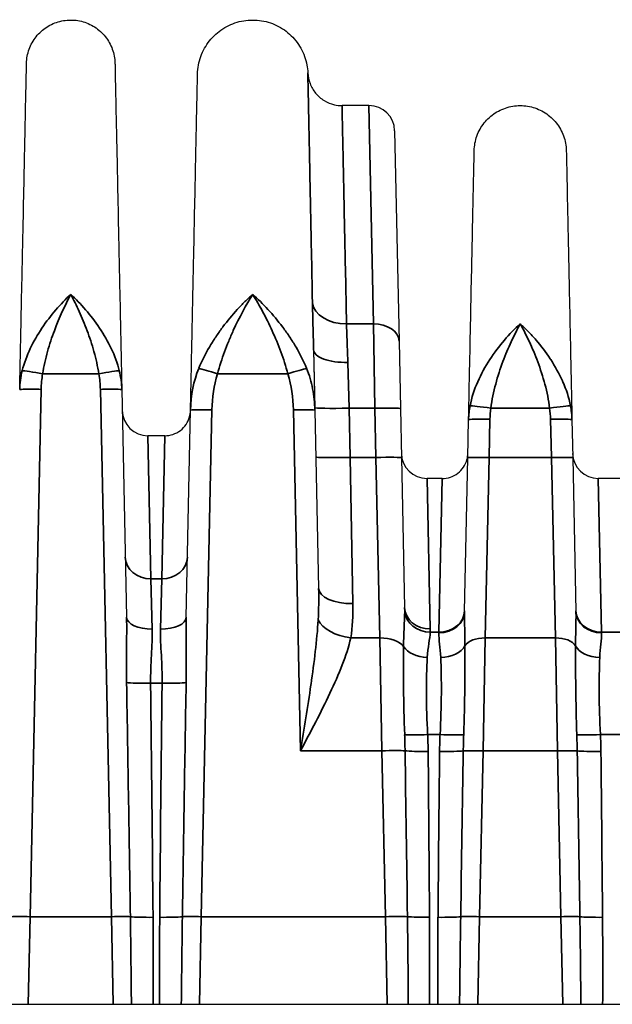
# Model space of a CAD drawing. Header units: millimetres. Extents: x 399 to 6233, y -1870 to 1602.
# Tile 141 of 256: x 5430 to 5444, y -650 to -627. Entities that reach past the tile are written whole.
import ezdxf

# ---------------------------------------------------------------- set-up
doc = ezdxf.new("R2010")
doc.units = ezdxf.units.MM
doc.layers.add('可見 (ISO)', color=7, linetype='Continuous', lineweight=25)
doc.layers.add('窄部可見 (ISO)', color=7, linetype='Continuous', lineweight=35)

msp = doc.modelspace()

# ---------------------------------------------------------------- linework, layer by layer
at = {"layer": '可見 (ISO)'}
for p, q in [((5438.275, -629.003), (5437.645, -629.003)), ((5438.875, -629.59), (5438.978, -634.506)), ((5438.978, -634.506), (5439.011, -636.081)), ((5436.982, -634.71), (5437.011, -636.119)), ((5436.982, -634.71), (5437.01, -636.062)), ((5432.501, -635.64), (5432.613, -640.957)), ((5434.005, -640.957), (5434.106, -636.118)), ((5437.011, -636.119), (5437.099, -640.286)), ((5439.011, -636.081), (5439.035, -637.233)), ((5440.583, -637.231), (5440.602, -636.34)), ((5443.016, -636.34), (5443.035, -637.231)), ((5433.506, -636.716), (5433.111, -636.716)), ((5439.035, -637.233), (5439.108, -640.729)), ((5440.508, -640.825), (5440.583, -637.231)), ((5443.035, -637.231), (5443.11, -640.825)), ((5439.985, -637.716), (5439.632, -637.716)), ((5444.285, -637.716), (5443.632, -637.716)), ((5394.309, -650.003), (5498.809, -650.003))]:
    msp.add_line(p, q, dxfattribs=at)
for centre, start, end in [((5438.275, -629.603), 1.2, 90), ((5437.589, -630.303), 83.2026, 83.206), ((5433.111, -636.116), 181.2, 270), ((5439.632, -637.116), 181.2, 270), ((5443.632, -637.116), 181.2, 270)]:
    msp.add_arc(centre, 0.6, start, end, dxfattribs=at)
for points, knots in [([(5430.276, -628.014), (5430.278, -627.903), (5430.299, -627.791), (5430.375, -627.581), (5430.431, -627.481), (5430.57, -627.305), (5430.655, -627.228), (5430.843, -627.107), (5430.949, -627.061), (5431.166, -627.007), (5431.28, -626.997), (5431.503, -627.015), (5431.615, -627.043), (5431.82, -627.131), (5431.917, -627.193), (5432.083, -627.343), (5432.155, -627.433), (5432.265, -627.628), (5432.304, -627.736), (5432.335, -627.901), (5432.34, -627.958), (5432.342, -628.014)], [0, 0, 0, 0, 0.0333169, 0.0333169, 0.0669021, 0.0669021, 0.1004776, 0.1004776, 0.1340534, 0.1340534, 0.1676292, 0.1676292, 0.201205, 0.201205, 0.2347808, 0.2347808, 0.2683566, 0.2683566, 0.3019325, 0.3019325, 0.3188115, 0.3188115, 0.3188115, 0.3188115]), ([(5434.271, -628.264), (5434.274, -628.125), (5434.3, -627.985), (5434.394, -627.724), (5434.464, -627.598), (5434.637, -627.38), (5434.744, -627.284), (5434.978, -627.132), (5435.11, -627.075), (5435.381, -627.007), (5435.523, -626.996), (5435.802, -627.018), (5435.941, -627.053), (5436.197, -627.163), (5436.318, -627.24), (5436.525, -627.427), (5436.614, -627.539), (5436.751, -627.783), (5436.8, -627.918), (5436.836, -628.115), (5436.843, -628.176), (5436.846, -628.236)], [0, 0, 0, 0, 0.0415912, 0.0415912, 0.0834756, 0.0834756, 0.1253494, 0.1253494, 0.1672236, 0.1672236, 0.2090978, 0.2090978, 0.2509719, 0.2509719, 0.292846, 0.292846, 0.3347202, 0.3347202, 0.3765944, 0.3765944, 0.3948716, 0.3948716, 0.3948716, 0.3948716]), ([(5430.116, -635.64), (5430.127, -635.124), (5430.138, -634.627), (5430.147, -634.163), (5430.149, -634.087), (5430.151, -634.011), (5430.152, -633.936), (5430.163, -633.4), (5430.174, -632.896), (5430.184, -632.428), (5430.194, -631.96), (5430.203, -631.526), (5430.211, -631.126), (5430.219, -630.727), (5430.227, -630.359), (5430.234, -630.03), (5430.237, -629.89), (5430.24, -629.758), (5430.242, -629.633), (5430.246, -629.462), (5430.249, -629.305), (5430.252, -629.161), (5430.257, -628.91), (5430.262, -628.699), (5430.265, -628.528), (5430.273, -628.185), (5430.276, -628.014), (5430.276, -628.014)], [0.0267397, 0.0267397, 0.0267397, 0.0267397, 0.0775919, 0.0775919, 0.0775919, 0.0858976, 0.0858976, 0.0858976, 0.1450554, 0.1450554, 0.1450554, 0.2042133, 0.2042133, 0.2042133, 0.2633711, 0.2633711, 0.2633711, 0.2884173, 0.2884173, 0.2884173, 0.322529, 0.322529, 0.322529, 0.3816868, 0.3816868, 0.3816868, 0.5, 0.5, 0.5, 0.5]), ([(5432.342, -628.014), (5432.342, -628.014), (5432.345, -628.185), (5432.352, -628.528), (5432.358, -628.797), (5432.366, -629.167), (5432.375, -629.633), (5432.378, -629.758), (5432.381, -629.89), (5432.384, -630.03), (5432.391, -630.359), (5432.398, -630.726), (5432.407, -631.126), (5432.415, -631.526), (5432.424, -631.96), (5432.434, -632.428), (5432.444, -632.896), (5432.454, -633.4), (5432.466, -633.936), (5432.467, -634.011), (5432.469, -634.087), (5432.47, -634.163), (5432.48, -634.627), (5432.491, -635.124), (5432.501, -635.64)], [0.5000079, 0.5000079, 0.5000079, 0.5000079, 0.6183182, 0.6183182, 0.6183182, 0.7115983, 0.7115983, 0.7115983, 0.7366339, 0.7366339, 0.7366339, 0.7957918, 0.7957918, 0.7957918, 0.8549496, 0.8549496, 0.8549496, 0.9141075, 0.9141075, 0.9141075, 0.9224155, 0.9224155, 0.9224155, 0.9732653, 0.9732653, 0.9732653, 0.9732653]), ([(5434.106, -636.118), (5434.12, -635.488), (5434.132, -634.875), (5434.144, -634.324), (5434.155, -633.798), (5434.166, -633.294), (5434.175, -632.823), (5434.193, -631.979), (5434.209, -631.236), (5434.222, -630.595), (5434.223, -630.55), (5434.224, -630.506), (5434.225, -630.462), (5434.229, -630.246), (5434.234, -630.045), (5434.237, -629.86), (5434.241, -629.71), (5434.244, -629.571), (5434.246, -629.442), (5434.252, -629.185), (5434.256, -628.967), (5434.26, -628.792), (5434.267, -628.44), (5434.271, -628.264), (5434.271, -628.264)], [0.0274153, 0.0274153, 0.0274153, 0.0274153, 0.0879048, 0.0879048, 0.0879048, 0.1455713, 0.1455713, 0.1455713, 0.2489578, 0.2489578, 0.2489578, 0.2563426, 0.2563426, 0.2563426, 0.2930805, 0.2930805, 0.2930805, 0.3228054, 0.3228054, 0.3228054, 0.3818834, 0.3818834, 0.3818834, 0.5, 0.5, 0.5, 0.5]), ([(5436.846, -628.236), (5436.85, -628.322), (5436.867, -628.408), (5436.929, -628.569), (5436.974, -628.646), (5437.085, -628.78), (5437.152, -628.838), (5437.299, -628.929), (5437.382, -628.963), (5437.525, -628.996), (5437.585, -629.003), (5437.645, -629.003)], [0, 0, 0, 0, 0.0257313, 0.0257313, 0.0517438, 0.0517438, 0.0777478, 0.0777478, 0.1037521, 0.1037521, 0.1217844, 0.1217844, 0.1217844, 0.1217844]), ([(5440.733, -630.056), (5440.736, -629.94), (5440.757, -629.823), (5440.836, -629.605), (5440.894, -629.5), (5441.039, -629.318), (5441.128, -629.237), (5441.324, -629.111), (5441.434, -629.063), (5441.66, -629.007), (5441.779, -628.997), (5442.011, -629.015), (5442.127, -629.044), (5442.342, -629.137), (5442.442, -629.201), (5442.615, -629.357), (5442.69, -629.451), (5442.804, -629.654), (5442.845, -629.766), (5442.877, -629.939), (5442.883, -629.997), (5442.884, -630.056)], [0, 0, 0, 0, 0.0347036, 0.0347036, 0.0696795, 0.0696795, 0.1046456, 0.1046456, 0.1396121, 0.1396121, 0.1745785, 0.1745785, 0.2095449, 0.2095449, 0.2445113, 0.2445113, 0.2794777, 0.2794777, 0.3144441, 0.3144441, 0.3320164, 0.3320164, 0.3320164, 0.3320164]), ([(5440.602, -636.34), (5440.612, -635.834), (5440.623, -635.347), (5440.632, -634.905), (5440.641, -634.477), (5440.649, -634.069), (5440.657, -633.688), (5440.665, -633.302), (5440.673, -632.942), (5440.68, -632.61), (5440.687, -632.278), (5440.693, -631.971), (5440.699, -631.702), (5440.702, -631.568), (5440.704, -631.443), (5440.707, -631.325), (5440.709, -631.206), (5440.712, -631.094), (5440.714, -630.991), (5440.718, -630.787), (5440.722, -630.614), (5440.725, -630.475), (5440.73, -630.195), (5440.733, -630.056), (5440.733, -630.056)], [0.0294093, 0.0294093, 0.0294093, 0.0294093, 0.089244, 0.089244, 0.089244, 0.1470574, 0.1470574, 0.1470574, 0.2058814, 0.2058814, 0.2058814, 0.2647055, 0.2647055, 0.2647055, 0.2938656, 0.2938656, 0.2938656, 0.3235296, 0.3235296, 0.3235296, 0.3823536, 0.3823536, 0.3823536, 0.5, 0.5, 0.5, 0.5]), ([(5442.884, -630.056), (5442.884, -630.056), (5442.887, -630.195), (5442.893, -630.474), (5442.898, -630.684), (5442.903, -630.969), (5442.911, -631.325), (5442.913, -631.443), (5442.916, -631.568), (5442.919, -631.702), (5442.924, -631.971), (5442.931, -632.278), (5442.938, -632.61), (5442.945, -632.942), (5442.952, -633.301), (5442.96, -633.688), (5442.968, -634.069), (5442.977, -634.477), (5442.986, -634.905), (5442.995, -635.347), (5443.005, -635.834), (5443.016, -636.34)], [0.5000084, 0.5000084, 0.5000084, 0.5000084, 0.6176498, 0.6176498, 0.6176498, 0.7061501, 0.7061501, 0.7061501, 0.735298, 0.735298, 0.735298, 0.794122, 0.794122, 0.794122, 0.8529461, 0.8529461, 0.8529461, 0.9107639, 0.9107639, 0.9107639, 0.9705942, 0.9705942, 0.9705942, 0.9705942]), ([(5433.506, -636.716), (5433.571, -636.716), (5433.636, -636.705), (5433.759, -636.664), (5433.818, -636.633), (5433.922, -636.554), (5433.967, -636.505), (5434.04, -636.397), (5434.068, -636.337), (5434.092, -636.25), (5434.097, -636.227), (5434.104, -636.178), (5434.106, -636.153), (5434.106, -636.128)], [0, 0, 0, 0, 0.01938058, 0.01938058, 0.03888823, 0.03888823, 0.05839129, 0.05839129, 0.07789451, 0.07789451, 0.08520881, 0.08520881, 0.09263584, 0.09263584, 0.09263584, 0.09263584]), ([(5439.985, -637.716), (5440.05, -637.716), (5440.115, -637.705), (5440.238, -637.664), (5440.297, -637.633), (5440.401, -637.554), (5440.446, -637.505), (5440.519, -637.397), (5440.547, -637.337), (5440.571, -637.25), (5440.576, -637.227), (5440.583, -637.178), (5440.585, -637.153), (5440.585, -637.128)], [0, 0, 0, 0, 0.01938058, 0.01938058, 0.03888823, 0.03888823, 0.05839129, 0.05839129, 0.07789451, 0.07789451, 0.08520881, 0.08520881, 0.09263584, 0.09263584, 0.09263584, 0.09263584])]:
    msp.add_open_spline(points, degree=3, knots=knots, dxfattribs=at)
msp.add_open_spline([(5436.846, -628.236), (5436.846, -628.236), (5436.846, -628.236), (5436.846, -628.236)], degree=3, dxfattribs=at)
at = {"layer": '窄部可見 (ISO)'}
for p, q in [((5438.378, -634.103), (5438.275, -629.003)), ((5435.349, -633.775), (5435.349, -633.775)), ((5437.751, -634.103), (5438.378, -634.103)), ((5438.411, -636.073), (5438.378, -634.103)), ((5437.81, -636.073), (5437.782, -635.005)), ((5431.965, -635.271), (5430.652, -635.271)), ((5436.381, -635.271), (5434.737, -635.271)), ((5430.616, -635.633), (5430.358, -647.956)), ((5432.26, -647.956), (5432.001, -635.633)), ((5434.606, -636.113), (5434.358, -647.956)), ((5436.678, -644.079), (5436.511, -636.113)), ((5438.411, -636.073), (5437.81, -636.073)), ((5437.81, -636.073), (5437.834, -637.224)), ((5438.435, -637.224), (5438.411, -636.073)), ((5442.495, -636.073), (5441.123, -636.073)), ((5441.102, -636.333), (5441.083, -637.224)), ((5442.535, -637.224), (5442.516, -636.333)), ((5433.183, -640.064), (5433.111, -636.716)), ((5433.435, -640.064), (5433.506, -636.716)), ((5437.834, -637.224), (5438.435, -637.224)), ((5437.834, -637.224), (5437.898, -640.638)), ((5438.53, -641.442), (5438.435, -637.224)), ((5441.083, -637.224), (5440.989, -641.442)), ((5441.083, -637.224), (5442.535, -637.224)), ((5442.629, -641.442), (5442.535, -637.224)), ((5439.708, -641.233), (5439.632, -637.716)), ((5439.908, -641.307), (5439.985, -637.716)), ((5443.709, -641.307), (5443.632, -637.716)), ((5433.183, -640.064), (5433.435, -640.064)), ((5433.213, -641.233), (5433.183, -640.064)), ((5433.435, -640.064), (5433.405, -641.233)), ((5439.707, -641.307), (5439.908, -641.307)), ((5439.908, -641.307), (5439.908, -641.323)), ((5443.709, -641.307), (5444.208, -641.307)), ((5443.71, -641.323), (5443.709, -641.307)), ((5438.53, -641.442), (5437.848, -641.442)), ((5438.53, -641.442), (5438.578, -644.079)), ((5440.939, -644.079), (5440.989, -641.442)), ((5442.629, -641.442), (5440.989, -641.442)), ((5442.629, -641.442), (5442.678, -644.079)), ((5437.737, -641.836), (5437.737, -641.836)), ((5439.081, -641.906), (5439.081, -641.906)), ((5440.518, -641.906), (5440.518, -641.906)), ((5443.1, -641.906), (5443.1, -641.906)), ((5433.443, -642.501), (5433.175, -642.501)), ((5436.794, -643.359), (5436.794, -643.359)), ((5436.745, -643.668), (5436.745, -643.668)), ((5436.878, -643.699), (5436.878, -643.699)), ((5436.966, -643.568), (5436.966, -643.568)), ((5439.936, -643.7), (5439.646, -643.7)), ((5444.236, -643.7), (5443.682, -643.7)), ((5439.11, -643.741), (5439.11, -643.741)), ((5440.486, -643.741), (5440.486, -643.741)), ((5443.132, -643.741), (5443.132, -643.741)), ((5438.578, -644.079), (5436.678, -644.079)), ((5438.66, -647.956), (5438.578, -644.079)), ((5440.939, -644.079), (5440.858, -647.956)), ((5442.678, -644.079), (5440.939, -644.079)), ((5442.76, -647.956), (5442.678, -644.079)), ((5430.316, -650.003), (5430.358, -647.956)), ((5430.358, -647.956), (5432.26, -647.956)), ((5432.26, -647.956), (5432.302, -650.003)), ((5434.316, -650.003), (5434.358, -647.956)), ((5434.358, -647.956), (5438.66, -647.956)), ((5438.66, -647.956), (5438.702, -650.003)), ((5440.816, -650.003), (5440.858, -647.956)), ((5440.858, -647.956), (5442.76, -647.956)), ((5442.76, -647.956), (5442.802, -650.003))]:
    msp.add_line(p, q, dxfattribs=at)
for centre, major_axis, ratio, start_param, end_param in [((5437.751, -633.55), (-0.8, -0.015), 0.691392, 0.078536, 1.557475), ((5435.347, -634.198), (-0.5, 0.01), 0.653997, 4.826665, 4.826703), ((5435.771, -634.198), (-0.5, -0.01), 0.653979, 4.598088, 4.598124), ((5438.378, -634.518), (0.6, 0.013), 0.69138, 0, 1.556315), ((5430.652, -635.288), (-0.492, 0.09), 0.034327, 4.718689, 6.047495), ((5431.965, -635.288), (0.492, 0.09), 0.034327, 0.235691, 1.564496), ((5436.865, -636.951), (-1.807, 2.751), 0.758128, 0.479501, 0.834376), ((5434.737, -635.288), (0.476, -0.152), 0.033257, 1.581382, 2.741613), ((5436.381, -635.288), (0.476, 0.152), 0.033257, 0.39998, 1.560211), ((5437.81, -636.045), (-0.8, -0.017), 0.034892, 0, 1.570065), ((5438.411, -636.094), (0.6, 0.013), 0.034892, 0, 1.570065), ((5441.123, -636.09), (-0.495, 0.072), 0.034539, 4.717398, 6.113427), ((5442.495, -636.09), (0.495, 0.072), 0.034539, 0.169758, 1.565787), ((5437.834, -637.196), (-0.8, -0.017), 0.034892, 0, 1.570065), ((5438.435, -637.245), (0.6, 0.013), 0.034892, 0, 1.570065), ((5441.083, -637.242), (-0.5, 0.01), 0.034892, 4.71312, 6.283185), ((5442.535, -637.242), (0.5, 0.01), 0.034892, 0, 1.570065), ((5433.183, -639.541), (-0.6, -0.013), 0.871195, 0, 1.552549), ((5433.435, -639.541), (0.6, -0.013), 0.871195, 4.730636, 6.283185), ((5437.898, -640.269), (-0.8, -0.017), 0.461544, 0, 1.561129), ((5439.708, -640.717), (-0.6, -0.013), 0.859283, 0, 1.552799), ((5433.213, -640.945), (-0.6, -0.013), 0.481235, 0, 1.560716), ((5433.405, -640.945), (0.6, -0.013), 0.481235, 4.722469, 6.283185), ((5439.707, -640.793), (-0.599, 0.028), 0.856112, 0.114309, 1.610957), ((5439.908, -640.793), (0.6, -0.013), 0.856313, 4.730324, 6.283185), ((5439.908, -640.813), (0.6, -0.013), 0.850862, 4.73021, 6.283185), ((5443.709, -640.793), (-0.6, -0.013), 0.856313, 0, 1.552861), ((5443.71, -640.813), (-0.6, -0.013), 0.850862, 0, 1.552975), ((5437.848, -640.993), (-0.786, 0.15), 0.555227, 0.385484, 1.676699), ((5438.53, -641.78), (0.6, 0.013), 0.56206, 0.384076, 1.559023), ((5439.637, -641.504), (-0.599, 0.027), 0.65857, 0.424468, 1.600429), ((5439.951, -641.505), (0.6, 0.02), 0.658485, 4.690186, 5.92531), ((5440.989, -641.723), (-0.5, 0.01), 0.56206, 4.724162, 5.958793), ((5442.629, -641.723), (0.5, 0.01), 0.56206, 0.324392, 1.559023), ((5443.667, -641.505), (-0.6, 0.02), 0.658485, 0.357875, 1.592999), ((5431.807, -626.346), (0.964, -45.999), 0.010868, 1.081508, 1.212085), ((5433.175, -642.466), (-0.6, -0.007), 0.058754, 0.357898, 1.570091), ((5432.454, -635.133), (-0.533, 32.384), 0.019013, 4.304483, 4.482558), ((5434.164, -635.133), (0.533, 32.384), 0.019013, 1.800628, 1.978702), ((5433.443, -642.466), (0.6, -0.007), 0.058754, 4.713094, 5.925287), ((5434.811, -626.346), (-0.964, -45.999), 0.010868, 5.0711, 5.201678), ((5439.646, -643.664), (-0.599, -0.029), 0.058689, 0.454485, 1.567938), ((5434.947, -644.502), (0.098, 8.678), 0.48068, 4.766605, 4.809703), ((5429.588, -644.186), (10.07, 0), 0.998272, 0.009209, 0.048451), ((5451.603, -644.221), (-11.679, 0), 0.998272, 6.23842, 6.27237), ((5439.936, -643.664), (-0.599, 0.027), 0.058699, 1.573438, 2.74251), ((5443.489, -644.49), (0.015, -8.387), 0.359374, 4.617716, 4.662757), ((5443.682, -643.664), (0.599, 0.027), 0.058699, 3.540675, 4.709747), ((5440.128, -644.49), (0.015, 8.387), 0.359374, 4.762021, 4.807062), ((5432.015, -644.221), (11.679, 0), 0.998272, 0.010815, 0.044766), ((5438.578, -644.099), (-0.6, -0.013), 0.034892, 3.592536, 4.711658), ((2579.188, -687.331), (2860.217, -15.262), 0.998902, 0.019124, 0.020481), ((5439.658, -644.059), (-0.6, -0.006), 0.058756, 0.451486, 1.570247), ((5438.814, -632.864), (-0.566, 35.382), 0.019792, 4.270991, 4.389097), ((5440.666, -635.415), (0.529, 32.381), 0.019208, 1.842505, 1.969301), ((5439.925, -644.06), (-0.6, 0.007), 0.058755, 1.571441, 2.746354), ((8568.339, -695.319), (-3128.226, -18.641), 0.998953, 6.260823, 6.262063), ((5440.939, -644.096), (-0.5, 0.01), 0.034892, 4.71312, 5.888413), ((5442.678, -644.096), (0.5, 0.01), 0.034892, 0.394772, 1.570065), ((2315.279, -695.319), (3128.226, -18.641), 0.998953, 0.021122, 0.022363), ((5443.693, -644.06), (0.6, 0.007), 0.058755, 3.536831, 4.711744), ((5442.952, -635.415), (-0.529, 32.381), 0.019208, 4.313885, 4.44068), ((5430.358, -647.973), (0.5, -0.01), 0.034892, 1.571527, 2.653535), ((5432.26, -647.973), (0.5, 0.01), 0.034892, 0.488057, 1.570065), ((5433.231, -647.935), (-0.6, -0.005), 0.058756, 0.488652, 1.570312), ((5433.387, -647.935), (-0.6, 0.005), 0.058756, 1.57128, 2.65294), ((5434.358, -647.973), (0.5, -0.01), 0.034892, 1.571527, 2.653535), ((5438.66, -647.977), (-0.6, -0.013), 0.034892, 3.680395, 4.711658), ((5439.689, -647.934), (-0.6, -0.004), 0.058757, 0.539472, 1.570406), ((5439.887, -647.935), (-0.6, 0.005), 0.058756, 1.57128, 2.65294), ((5440.858, -647.973), (-0.5, 0.01), 0.034892, 4.71312, 5.795128), ((5442.76, -647.973), (0.5, 0.01), 0.034892, 0.488057, 1.570065), ((5443.731, -647.935), (0.6, 0.005), 0.058756, 3.630245, 4.711905)]:
    msp.add_ellipse(centre, major_axis=major_axis, ratio=ratio, start_param=start_param, end_param=end_param, dxfattribs=at)
for points, knots in [([(5436.955, -633.609), (5436.938, -632.763), (5436.923, -632.008), (5436.909, -631.342), (5436.909, -631.337), (5436.909, -631.333), (5436.909, -631.328), (5436.902, -630.998), (5436.896, -630.691), (5436.89, -630.411), (5436.89, -630.408), (5436.89, -630.404), (5436.89, -630.401), (5436.885, -630.122), (5436.879, -629.869), (5436.875, -629.643), (5436.875, -629.64), (5436.875, -629.638), (5436.875, -629.635), (5436.87, -629.409), (5436.866, -629.209), (5436.862, -629.035), (5436.862, -629.034), (5436.862, -629.032), (5436.862, -629.031), (5436.859, -628.857), (5436.856, -628.71), (5436.853, -628.593), (5436.853, -628.592), (5436.853, -628.591), (5436.853, -628.59), (5436.848, -628.355), (5436.846, -628.236), (5436.846, -628.236)], [0, 0, 0, 0, 0.00347114, 0.00347114, 0.00347114, 0.00349482, 0.00349482, 0.00349482, 0.00522004, 0.00522004, 0.00522004, 0.00524223, 0.00524223, 0.00524223, 0.00697026, 0.00697026, 0.00697026, 0.00698964, 0.00698964, 0.00698964, 0.00872109, 0.00872109, 0.00872109, 0.00873705, 0.00873705, 0.00873705, 0.01047215, 0.01047215, 0.01047215, 0.01048446, 0.01048446, 0.01048446, 0.01396875, 0.01396875, 0.01396875, 0.01396875]), ([(5437.645, -629.003), (5437.645, -629.003), (5437.648, -629.115), (5437.655, -629.449), (5437.658, -629.589), (5437.665, -629.921), (5437.669, -630.112), (5437.678, -630.546), (5437.683, -630.788), (5437.694, -631.323), (5437.7, -631.618), (5437.72, -632.572), (5437.735, -633.294), (5437.751, -634.103)], [0.01342763, 0.01342763, 0.01342763, 0.01342763, 0.01677141, 0.01677141, 0.01844855, 0.01844855, 0.02012569, 0.02012569, 0.02180283, 0.02180283, 0.02347997, 0.02347997, 0.02683425, 0.02683425, 0.02683425, 0.02683425]), ([(5430.175, -635.196), (5430.219, -635.02), (5430.284, -634.847), (5430.363, -634.681), (5430.442, -634.515), (5430.536, -634.353), (5430.637, -634.202), (5430.838, -633.9), (5431.073, -633.631), (5431.309, -633.413)], [0, 0, 0, 0, 0.000558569, 0.000558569, 0.000558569, 0.001117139, 0.001117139, 0.001117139, 0.002234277, 0.002234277, 0.002234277, 0.002234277]), ([(5431.309, -633.413), (5431.176, -633.666), (5431.044, -633.95), (5430.868, -634.418), (5430.813, -634.583), (5430.719, -634.92), (5430.68, -635.093), (5430.652, -635.271)], [-0.000011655, -0.000011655, -0.000011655, -0.000011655, 0.001067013, 0.001067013, 0.001606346, 0.001606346, 0.00214568, 0.00214568, 0.00214568, 0.00214568]), ([(5431.309, -633.413), (5431.544, -633.631), (5431.777, -633.896), (5431.98, -634.201), (5432.184, -634.506), (5432.355, -634.844), (5432.443, -635.196)], [-0.000011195, -0.000011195, -0.000011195, -0.000011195, 0.001104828, 0.001104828, 0.001104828, 0.002220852, 0.002220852, 0.002220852, 0.002220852]), ([(5431.965, -635.271), (5431.938, -635.093), (5431.899, -634.92), (5431.852, -634.752), (5431.804, -634.583), (5431.749, -634.418), (5431.691, -634.262), (5431.632, -634.106), (5431.57, -633.957), (5431.506, -633.816), (5431.442, -633.674), (5431.375, -633.538), (5431.309, -633.413)], [0, 0, 0, 0, 0.000534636, 0.000534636, 0.000534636, 0.001069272, 0.001069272, 0.001069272, 0.001603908, 0.001603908, 0.001603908, 0.002138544, 0.002138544, 0.002138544, 0.002138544]), ([(5434.3, -635.142), (5434.37, -634.97), (5434.454, -634.805), (5434.547, -634.646), (5434.594, -634.566), (5434.643, -634.488), (5434.695, -634.411), (5434.746, -634.334), (5434.8, -634.258), (5434.854, -634.185), (5434.857, -634.182), (5434.86, -634.178), (5434.862, -634.175), (5434.97, -634.032), (5435.082, -633.897), (5435.198, -633.77), (5435.257, -633.706), (5435.317, -633.644), (5435.377, -633.584), (5435.438, -633.524), (5435.499, -633.467), (5435.559, -633.413)], [0, 0, 0, 0, 0.000553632, 0.000553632, 0.000553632, 0.000830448, 0.000830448, 0.000830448, 0.001107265, 0.001107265, 0.001107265, 0.001120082, 0.001120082, 0.001120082, 0.001660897, 0.001660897, 0.001660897, 0.001937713, 0.001937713, 0.001937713, 0.002214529, 0.002214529, 0.002214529, 0.002214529]), ([(5435.559, -633.413), (5435.404, -633.663), (5435.249, -633.948), (5435.106, -634.26), (5435.069, -634.34), (5435.033, -634.422), (5434.999, -634.506), (5434.965, -634.587), (5434.932, -634.67), (5434.901, -634.753), (5434.84, -634.921), (5434.784, -635.093), (5434.737, -635.271)], [-0.000011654, -0.000011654, -0.000011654, -0.000011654, 0.001084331, 0.001084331, 0.001084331, 0.001367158, 0.001367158, 0.001367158, 0.001642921, 0.001642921, 0.001642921, 0.002194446, 0.002194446, 0.002194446, 0.002194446]), ([(5435.559, -633.413), (5435.799, -633.628), (5436.038, -633.885), (5436.256, -634.175), (5436.258, -634.178), (5436.26, -634.181), (5436.263, -634.184), (5436.318, -634.258), (5436.371, -634.333), (5436.423, -634.41), (5436.474, -634.487), (5436.524, -634.566), (5436.571, -634.646), (5436.664, -634.805), (5436.747, -634.97), (5436.818, -635.142)], [-0.000011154, -0.000011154, -0.000011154, -0.000011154, 0.001103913, 0.001103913, 0.001103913, 0.001116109, 0.001116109, 0.001116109, 0.001397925, 0.001397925, 0.001397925, 0.001679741, 0.001679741, 0.001679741, 0.002243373, 0.002243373, 0.002243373, 0.002243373]), ([(5436.381, -635.271), (5436.334, -635.093), (5436.278, -634.921), (5436.216, -634.753), (5436.185, -634.67), (5436.153, -634.587), (5436.119, -634.506), (5436.085, -634.424), (5436.05, -634.344), (5436.014, -634.266), (5435.943, -634.109), (5435.868, -633.959), (5435.791, -633.816), (5435.715, -633.674), (5435.636, -633.538), (5435.559, -633.413)], [0, 0, 0, 0, 0.000545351, 0.000545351, 0.000545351, 0.000818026, 0.000818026, 0.000818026, 0.001090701, 0.001090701, 0.001090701, 0.001636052, 0.001636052, 0.001636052, 0.002181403, 0.002181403, 0.002181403, 0.002181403]), ([(5436.982, -634.71), (5436.981, -634.686), (5436.981, -634.664), (5436.98, -634.642), (5436.98, -634.617), (5436.979, -634.592), (5436.979, -634.568), (5436.977, -634.518), (5436.976, -634.469), (5436.975, -634.421), (5436.972, -634.324), (5436.97, -634.23), (5436.967, -634.137), (5436.962, -633.952), (5436.958, -633.776), (5436.955, -633.609)], [0.000000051, 0.000000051, 0.000000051, 0.000000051, 0.000078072, 0.000078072, 0.000078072, 0.000163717, 0.000163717, 0.000163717, 0.000335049, 0.000335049, 0.000335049, 0.000678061, 0.000678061, 0.000678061, 0.001367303, 0.001367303, 0.001367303, 0.001367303]), ([(5437.751, -634.103), (5437.754, -634.235), (5437.759, -634.376), (5437.765, -634.526), (5437.768, -634.603), (5437.771, -634.682), (5437.774, -634.764), (5437.775, -634.804), (5437.777, -634.845), (5437.778, -634.886), (5437.779, -634.907), (5437.779, -634.927), (5437.78, -634.948), (5437.781, -634.967), (5437.781, -634.986), (5437.782, -635.005)], [0, 0, 0, 0, 0.000540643, 0.000540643, 0.000540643, 0.000815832, 0.000815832, 0.000815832, 0.000951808, 0.000951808, 0.000951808, 0.001019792, 0.001019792, 0.001019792, 0.001081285, 0.001081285, 0.001081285, 0.001081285]), ([(5440.636, -636.017), (5440.709, -635.635), (5440.886, -635.263), (5441.097, -634.938), (5441.307, -634.613), (5441.559, -634.327), (5441.809, -634.103)], [0, 0, 0, 0, 0.00119489, 0.00119489, 0.00119489, 0.002389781, 0.002389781, 0.002389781, 0.002389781]), ([(5441.809, -634.103), (5441.738, -634.232), (5441.666, -634.373), (5441.597, -634.522), (5441.529, -634.669), (5441.463, -634.823), (5441.403, -634.986), (5441.341, -635.151), (5441.283, -635.328), (5441.235, -635.509), (5441.186, -635.691), (5441.146, -635.879), (5441.123, -636.073)], [-0.000011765, -0.000011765, -0.000011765, -0.000011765, 0.000565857, 0.000565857, 0.000565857, 0.001135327, 0.001135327, 0.001135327, 0.001714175, 0.001714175, 0.001714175, 0.002298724, 0.002298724, 0.002298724, 0.002298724]), ([(5441.809, -634.103), (5441.871, -634.159), (5441.934, -634.219), (5441.996, -634.282), (5442.058, -634.345), (5442.119, -634.412), (5442.179, -634.482), (5442.295, -634.617), (5442.406, -634.763), (5442.51, -634.92), (5442.513, -634.926), (5442.517, -634.931), (5442.52, -634.936), (5442.623, -635.095), (5442.717, -635.264), (5442.795, -635.438), (5442.798, -635.445), (5442.8, -635.451), (5442.803, -635.457), (5442.883, -635.638), (5442.946, -635.825), (5442.982, -636.017)], [-0.000011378, -0.000011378, -0.000011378, -0.000011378, 0.000287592, 0.000287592, 0.000287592, 0.000586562, 0.000586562, 0.000586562, 0.001165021, 0.001165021, 0.001165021, 0.001184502, 0.001184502, 0.001184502, 0.001762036, 0.001762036, 0.001762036, 0.001782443, 0.001782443, 0.001782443, 0.002380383, 0.002380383, 0.002380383, 0.002380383]), ([(5442.495, -636.073), (5442.472, -635.881), (5442.433, -635.696), (5442.385, -635.515), (5442.337, -635.334), (5442.279, -635.158), (5442.218, -634.993), (5442.156, -634.828), (5442.09, -634.671), (5442.021, -634.522), (5441.952, -634.373), (5441.88, -634.231), (5441.809, -634.103)], [0, 0, 0, 0, 0.000572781, 0.000572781, 0.000572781, 0.001145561, 0.001145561, 0.001145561, 0.001718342, 0.001718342, 0.001718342, 0.002291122, 0.002291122, 0.002291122, 0.002291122]), ([(5437.782, -635.005), (5437.573, -635.009), (5437.366, -634.979), (5437.218, -634.925), (5437.07, -634.87), (5436.984, -634.791), (5436.982, -634.71)], [0, 0, 0, 0, 0.5, 0.5, 0.5, 1, 1, 1, 1]), ([(5436.818, -635.142), (5436.882, -635.298), (5436.927, -635.458), (5436.991, -635.785), (5437.008, -635.953), (5437.011, -636.119)], [0, 0, 0, 0, 0.000505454, 0.000505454, 0.001010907, 0.001010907, 0.001010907, 0.001010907]), ([(5430.116, -635.64), (5430.117, -635.636), (5430.17, -635.632), (5430.263, -635.631), (5430.355, -635.63), (5430.485, -635.631), (5430.616, -635.633)], [0, 0, 0, 0, 0.5, 0.5, 0.5, 1, 1, 1, 1]), ([(5432.001, -635.633), (5432.132, -635.631), (5432.262, -635.63), (5432.355, -635.631), (5432.447, -635.632), (5432.501, -635.636), (5432.501, -635.64)], [0, 0, 0, 0, 0.5, 0.5, 0.5, 1, 1, 1, 1]), ([(5434.106, -636.118), (5434.107, -636.115), (5434.16, -636.112), (5434.253, -636.11), (5434.345, -636.109), (5434.475, -636.11), (5434.606, -636.113)], [0, 0, 0, 0, 0.5, 0.5, 0.5, 1, 1, 1, 1]), ([(5436.511, -636.113), (5436.642, -636.11), (5436.772, -636.109), (5436.865, -636.11), (5436.957, -636.112), (5437.011, -636.115), (5437.011, -636.119)], [0, 0, 0, 0, 0.5, 0.5, 0.5, 1, 1, 1, 1]), ([(5440.602, -636.34), (5440.602, -636.334), (5440.602, -636.328), (5440.602, -636.322), (5440.602, -636.315), (5440.603, -636.308), (5440.603, -636.302), (5440.603, -636.288), (5440.604, -636.275), (5440.605, -636.261), (5440.607, -636.234), (5440.609, -636.207), (5440.612, -636.18), (5440.617, -636.125), (5440.625, -636.071), (5440.636, -636.017)], [-0.00000006, -0.00000006, -0.00000006, -0.00000006, 0.0000185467, 0.0000185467, 0.0000185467, 0.0000394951, 0.0000394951, 0.0000394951, 0.0000814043, 0.0000814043, 0.0000814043, 0.0001653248, 0.0001653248, 0.0001653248, 0.0003340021, 0.0003340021, 0.0003340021, 0.0003340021]), ([(5441.102, -636.333), (5440.971, -636.331), (5440.841, -636.33), (5440.748, -636.331), (5440.656, -636.332), (5440.602, -636.335), (5440.602, -636.34)], [0, 0, 0, 0, 0.5, 0.5, 0.5, 1, 1, 1, 1]), ([(5442.516, -636.333), (5442.647, -636.331), (5442.777, -636.33), (5442.869, -636.331), (5442.962, -636.332), (5443.016, -636.336), (5443.016, -636.34)], [0, 0, 0, 0, 0.5, 0.5, 0.5, 1, 1, 1, 1]), ([(5432.613, -642.485), (5432.609, -642.227), (5432.61, -641.969), (5432.612, -641.714), (5432.612, -641.708), (5432.612, -641.702), (5432.612, -641.696), (5432.614, -641.447), (5432.618, -641.201), (5432.613, -640.957)], [0, 0, 0, 0, 0.000774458, 0.000774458, 0.000774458, 0.000793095, 0.000793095, 0.000793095, 0.001548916, 0.001548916, 0.001548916, 0.001548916]), ([(5434.005, -640.957), (5434, -641.202), (5434.004, -641.451), (5434.006, -641.7), (5434.006, -641.705), (5434.006, -641.71), (5434.006, -641.715), (5434.008, -641.97), (5434.009, -642.227), (5434.005, -642.485)], [0, 0, 0, 0, 0.000759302, 0.000759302, 0.000759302, 0.000774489, 0.000774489, 0.000774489, 0.001548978, 0.001548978, 0.001548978, 0.001548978]), ([(5440.508, -640.825), (5440.505, -640.948), (5440.508, -641.075), (5440.511, -641.204), (5440.514, -641.342), (5440.517, -641.482), (5440.517, -641.624)], [0.000000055, 0.000000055, 0.000000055, 0.000000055, 0.000500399, 0.000500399, 0.000500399, 0.001035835, 0.001035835, 0.001035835, 0.001035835]), ([(5443.101, -641.624), (5443.101, -641.482), (5443.104, -641.342), (5443.107, -641.204), (5443.11, -641.075), (5443.113, -640.948), (5443.11, -640.825)], [0, 0, 0, 0, 0.000535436, 0.000535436, 0.000535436, 0.00103578, 0.00103578, 0.00103578, 0.00103578]), ([(5436.678, -644.079), (5436.762, -643.565), (5436.846, -643.051), (5436.919, -642.54), (5436.92, -642.534), (5436.921, -642.528), (5436.922, -642.521), (5436.959, -642.266), (5436.993, -642.009), (5437.022, -641.756), (5437.051, -641.508), (5437.074, -641.263), (5437.089, -641.017)], [-0.000015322, -0.000015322, -0.000015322, -0.000015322, 0.001547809, 0.001547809, 0.001547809, 0.001566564, 0.001566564, 0.001566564, 0.002347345, 0.002347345, 0.002347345, 0.00311094, 0.00311094, 0.00311094, 0.00311094]), ([(5433.213, -641.233), (5433.217, -641.429), (5433.204, -641.633), (5433.181, -642.057), (5433.172, -642.278), (5433.175, -642.501)], [0, 0, 0, 0, 0.000661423, 0.000661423, 0.001322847, 0.001322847, 0.001322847, 0.001322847]), ([(5433.443, -642.501), (5433.446, -642.278), (5433.437, -642.061), (5433.414, -641.637), (5433.4, -641.429), (5433.405, -641.233)], [0, 0, 0, 0, 0.000661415, 0.000661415, 0.001322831, 0.001322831, 0.001322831, 0.001322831]), ([(5439.951, -641.9), (5439.946, -641.786), (5439.935, -641.682), (5439.925, -641.586), (5439.915, -641.49), (5439.906, -641.402), (5439.908, -641.323)], [0, 0, 0, 0, 0.000446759, 0.000446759, 0.000446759, 0.000893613, 0.000893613, 0.000893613, 0.000893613]), ([(5443.71, -641.323), (5443.712, -641.402), (5443.702, -641.49), (5443.692, -641.586), (5443.682, -641.682), (5443.671, -641.786), (5443.667, -641.9)], [0, 0, 0, 0, 0.000446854, 0.000446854, 0.000446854, 0.000893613, 0.000893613, 0.000893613, 0.000893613]), ([(5437.848, -641.442), (5437.802, -641.65), (5437.733, -641.86), (5437.65, -642.074), (5437.567, -642.29), (5437.468, -642.512), (5437.364, -642.732), (5437.258, -642.956), (5437.146, -643.18), (5437.03, -643.405), (5436.915, -643.628), (5436.797, -643.853), (5436.678, -644.079)], [0, 0, 0, 0, 0.000755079, 0.000755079, 0.000755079, 0.001517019, 0.001517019, 0.001517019, 0.002289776, 0.002289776, 0.002289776, 0.003053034, 0.003053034, 0.003053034, 0.003053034]), ([(5439.109, -643.706), (5439.095, -643.331), (5439.086, -642.962), (5439.082, -642.616), (5439.079, -642.268), (5439.08, -641.936), (5439.083, -641.642)], [0, 0, 0, 0, 0.001126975, 0.001126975, 0.001126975, 0.002257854, 0.002257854, 0.002257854, 0.002257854]), ([(5440.517, -641.624), (5440.518, -641.925), (5440.518, -642.252), (5440.513, -642.605), (5440.509, -642.957), (5440.5, -643.325), (5440.487, -643.703)], [0, 0, 0, 0, 0.001125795, 0.001125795, 0.001125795, 0.00225159, 0.00225159, 0.00225159, 0.00225159]), ([(5443.131, -643.703), (5443.118, -643.325), (5443.11, -642.959), (5443.1, -642.254), (5443.099, -641.925), (5443.101, -641.624)], [0, 0, 0, 0, 0.001138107, 0.001138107, 0.002276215, 0.002276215, 0.002276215, 0.002276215]), ([(5439.637, -641.899), (5439.624, -642.145), (5439.615, -642.432), (5439.616, -643.04), (5439.627, -643.368), (5439.646, -643.7)], [0.000931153, 0.000931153, 0.000931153, 0.000931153, 0.001928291, 0.001928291, 0.002925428, 0.002925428, 0.002925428, 0.002925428]), ([(5439.936, -643.7), (5439.954, -643.367), (5439.964, -643.044), (5439.966, -642.737), (5439.968, -642.43), (5439.961, -642.15), (5439.951, -641.9)], [0, 0, 0, 0, 0.000987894, 0.000987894, 0.000987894, 0.001975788, 0.001975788, 0.001975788, 0.001975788]), ([(5443.667, -641.9), (5443.657, -642.15), (5443.65, -642.432), (5443.652, -642.74), (5443.654, -643.047), (5443.664, -643.367), (5443.682, -643.7)], [0, 0, 0, 0, 0.000987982, 0.000987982, 0.000987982, 0.001975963, 0.001975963, 0.001975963, 0.001975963]), ([(5432.725, -650.003), (5432.723, -649.683), (5432.719, -649.364), (5432.716, -649.045), (5432.711, -648.682), (5432.706, -648.319), (5432.701, -647.956)], [0.000041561, 0.000041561, 0.000041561, 0.000041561, 0.001000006, 0.001000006, 0.001000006, 0.00208995, 0.00208995, 0.00208995, 0.00208995]), ([(5433.917, -647.956), (5433.912, -648.289), (5433.907, -648.622), (5433.903, -648.955), (5433.899, -649.304), (5433.895, -649.653), (5433.892, -650.003)], [0, 0, 0, 0, 0.001000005, 0.001000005, 0.001000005, 0.002048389, 0.002048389, 0.002048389, 0.002048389]), ([(5439.194, -650.003), (5439.192, -649.616), (5439.189, -649.23), (5439.185, -648.844), (5439.182, -648.548), (5439.178, -648.252), (5439.174, -647.955)], [0.000040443, 0.000040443, 0.000040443, 0.000040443, 0.00120001, 0.00120001, 0.00120001, 0.00208952, 0.00208952, 0.00208952, 0.00208952]), ([(5440.417, -647.956), (5440.412, -648.289), (5440.407, -648.622), (5440.403, -648.955), (5440.399, -649.304), (5440.395, -649.653), (5440.392, -650.003)], [0, 0, 0, 0, 0.001000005, 0.001000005, 0.001000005, 0.002048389, 0.002048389, 0.002048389, 0.002048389]), ([(5443.225, -650.003), (5443.223, -649.683), (5443.219, -649.364), (5443.216, -649.045), (5443.211, -648.682), (5443.206, -648.319), (5443.201, -647.956)], [0.000041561, 0.000041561, 0.000041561, 0.000041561, 0.001000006, 0.001000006, 0.001000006, 0.00208995, 0.00208995, 0.00208995, 0.00208995])]:
    msp.add_open_spline(points, degree=3, knots=knots, dxfattribs=at)
for points in [[(5430.116, -635.64), (5430.12, -635.491), (5430.138, -635.342), (5430.175, -635.196)], [(5432.443, -635.196), (5432.479, -635.342), (5432.498, -635.491), (5432.501, -635.64)], [(5430.652, -635.271), (5430.63, -635.391), (5430.619, -635.511), (5430.616, -635.633)], [(5432.001, -635.633), (5431.999, -635.511), (5431.987, -635.391), (5431.965, -635.271)], [(5434.737, -635.271), (5434.65, -635.545), (5434.612, -635.826), (5434.606, -636.113)], [(5436.511, -636.113), (5436.505, -635.826), (5436.468, -635.545), (5436.381, -635.271)], [(5441.123, -636.073), (5441.11, -636.159), (5441.103, -636.246), (5441.102, -636.333)], [(5442.516, -636.333), (5442.514, -636.246), (5442.507, -636.159), (5442.495, -636.073)], [(5442.982, -636.017), (5443.003, -636.124), (5443.014, -636.232), (5443.016, -636.34)], [(5437.089, -641.017), (5437.103, -640.775), (5437.104, -640.531), (5437.099, -640.286)], [(5437.898, -640.638), (5437.904, -640.917), (5437.893, -641.185), (5437.848, -641.442)], [(5439.109, -640.824), (5439.109, -640.792), (5439.109, -640.761), (5439.108, -640.729)], [(5439.083, -641.642), (5439.086, -641.357), (5439.107, -641.081), (5439.109, -640.824)], [(5439.707, -641.307), (5439.698, -641.468), (5439.65, -641.664), (5439.637, -641.899)], [(5439.708, -641.233), (5439.708, -641.257), (5439.708, -641.282), (5439.707, -641.307)], [(5433.231, -647.97), (5433.236, -648.648), (5433.238, -649.325), (5433.233, -650.003)], [(5433.385, -650.003), (5433.38, -649.325), (5433.382, -648.648), (5433.387, -647.97)], [(5439.689, -647.969), (5439.693, -648.647), (5439.693, -649.325), (5439.687, -650.003)], [(5439.885, -650.003), (5439.88, -649.325), (5439.882, -648.648), (5439.887, -647.97)], [(5443.731, -647.97), (5443.736, -648.648), (5443.738, -649.325), (5443.733, -650.003)]]:
    msp.add_open_spline(points, degree=3, dxfattribs=at)

doc.saveas('drawing.dxf')
